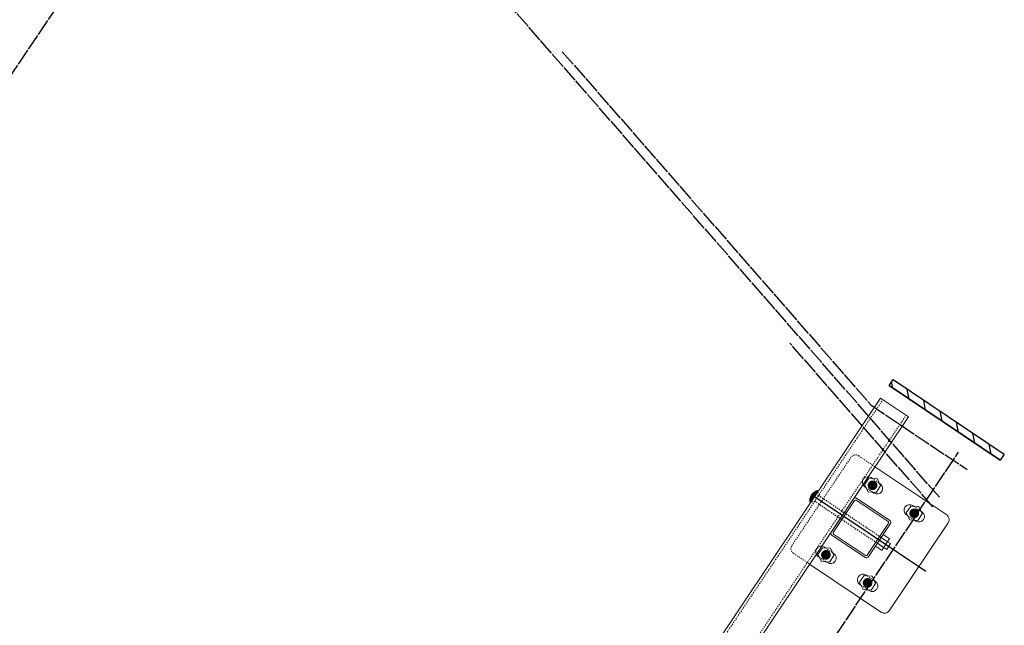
# Model space of a CAD drawing. Header units: inches. Extents: x 26090020 to 26091405, y 7484395 to 7485569.
# Tile 22 of 26: x 26090730 to 26090819, y 7485121 to 7485175. Entities that reach past the tile are written whole.
import ezdxf

# ---------------------------------------------------------------- set-up
doc = ezdxf.new("R2010")
doc.units = ezdxf.units.IN
doc.header["$MEASUREMENT"] = 0
for name, pattern in [('bhiddenpr', [0.1875, 0.125, -0.0625]), ('brebarpr', [1.5625, 1.5, -0.0625]), ('DGN Style 2', [0.017105, 0.010263, -0.006842])]:
    doc.linetypes.add(name, pattern=pattern)
for name, color, linetype in [('BR_P_Gen_Joint_Filler', 2, 'Continuous'), ('BR_P_Rail_Hidden', 230, 'bhiddenpr'), ('BR_P_Rail_Object', 230, 'Continuous'), ('BR_P_Rail_Reinforcing', 30, 'brebarpr')]:
    doc.layers.add(name, color=color, linetype=linetype)

msp = doc.modelspace()

# ---------------------------------------------------------------- hatches: boundary and pattern name
at = {"layer": 'BR_P_Gen_Joint_Filler'}
h = msp.add_hatch(dxfattribs=at)
h.set_pattern_fill('ANSI31', color=256, scale=10)
h.set_pattern_definition([(101.15272, (26090101.467, 7484540.9222), (-1.2263939, -0.241781), [])])
h.paths.add_polyline_path([(26090808.559, 7485142.842), (26090808.2, 7485142.306), (26090818.166, 7485135.623), (26090818.526, 7485136.158)])
at = {"layer": 'BR_P_Rail_Object', "lineweight": 0}
h = msp.add_hatch(color=151, dxfattribs=at)
edge = h.paths.add_edge_path()
edge.add_arc((26090806.72, 7485133.366), 0.438, 56.15272, 416.15272, ccw=False)
h = msp.add_hatch(color=151, dxfattribs=at)
edge = h.paths.add_edge_path()
edge.add_arc((26090806.72, 7485133.366), 0.438, 56.15272, 416.15272, ccw=False)
h = msp.add_hatch(color=151, dxfattribs=at)
edge = h.paths.add_edge_path()
edge.add_arc((26090810.457, 7485130.86), 0.438, 56.15272, 416.15272, ccw=False)
h = msp.add_hatch(color=151, dxfattribs=at)
edge = h.paths.add_edge_path()
edge.add_arc((26090802.542, 7485127.137), 0.438, 56.15272, 416.15272, ccw=False)
h = msp.add_hatch(color=151, dxfattribs=at)
edge = h.paths.add_edge_path()
edge.add_arc((26090802.542, 7485127.137), 0.438, 56.15272, 416.15272, ccw=False)
h = msp.add_hatch(color=151, dxfattribs=at)
edge = h.paths.add_edge_path()
edge.add_arc((26090806.28, 7485124.631), 0.438, 56.15272, 416.15272, ccw=False)

# ---------------------------------------------------------------- linework, layer by layer
at = {"layer": 'BR_P_Gen_Joint_Filler'}
msp.add_lwpolyline([(26090808.2, 7485142.306), (26090808.559, 7485142.842), (26090818.526, 7485136.158), (26090818.166, 7485135.623)], close=True, dxfattribs=at)
at = {"layer": 'BR_P_Rail_Hidden', "color": 1, "linetype": 'DGN Style 2', "lineweight": 0}
for p, q in [((26090374.728, 7484495.5), (26090807.653, 7485141.042)), ((26090376.805, 7484494.107), (26090809.729, 7485139.649)), ((26090804.785, 7485135.867), (26090799.494, 7485127.977)), ((26090804.785, 7485135.867), (26090799.494, 7485127.977)), ((26090805.479, 7485136.004), (26090806.932, 7485135.029)), ((26090805.479, 7485136.004), (26090806.932, 7485135.029)), ((26090806.683, 7485133.992), (26090807.313, 7485133.57)), ((26090806.683, 7485133.992), (26090807.313, 7485133.57)), ((26090806.126, 7485133.162), (26090806.756, 7485132.74)), ((26090806.126, 7485133.162), (26090806.756, 7485132.74)), ((26090810.421, 7485131.486), (26090811.05, 7485131.064)), ((26090809.864, 7485130.655), (26090810.493, 7485130.233)), ((26090802.506, 7485127.763), (26090803.135, 7485127.341)), ((26090802.506, 7485127.763), (26090803.135, 7485127.341)), ((26090799.63, 7485127.284), (26090801.084, 7485126.309)), ((26090799.63, 7485127.284), (26090801.084, 7485126.309)), ((26090801.949, 7485126.933), (26090802.578, 7485126.511)), ((26090801.949, 7485126.933), (26090802.578, 7485126.511)), ((26090806.243, 7485125.257), (26090806.873, 7485124.835)), ((26090805.686, 7485124.426), (26090806.316, 7485124.004))]:
    msp.add_line(p, q, dxfattribs=at)
at = {"layer": 'BR_P_Rail_Hidden', "color": 1, "linetype": 'DGN Style 2'}
for p, q in [((26090801.959, 7485132.608), (26090801.437, 7485131.829)), ((26090801.959, 7485132.608), (26090801.437, 7485131.829)), ((26090801.524, 7485131.959), (26090807.156, 7485128.182)), ((26090801.778, 7485132.729), (26090801.959, 7485132.608)), ((26090801.778, 7485132.729), (26090801.959, 7485132.608)), ((26090801.872, 7485132.478), (26090807.504, 7485128.701)), ((26090801.255, 7485131.951), (26090801.437, 7485131.829)), ((26090801.255, 7485131.951), (26090801.437, 7485131.829))]:
    msp.add_line(p, q, dxfattribs=at)
at = {"layer": 'BR_P_Rail_Hidden', "color": 1, "linetype": 'DGN Style 2', "lineweight": 0}
msp.add_arc((26090805.2, 7485135.589), 0.5, 56.15272, 146.15272, dxfattribs=at)
msp.add_arc((26090805.2, 7485135.589), 0.5, 56.15272, 146.15272, dxfattribs=at)
at = {"layer": 'BR_P_Rail_Hidden', "color": 1, "linetype": 'DGN Style 2', "lineweight": 0, "extrusion": (0, 0, -1)}
msp.add_arc((-26090799.909, 7485127.699), 0.5, 303.84728, 33.84728, dxfattribs=at)
msp.add_arc((-26090799.909, 7485127.699), 0.5, 303.84728, 33.84728, dxfattribs=at)
at = {"layer": 'BR_P_Rail_Object'}
for p, q in [((26090808.2, 7485142.306), (26090818.166, 7485135.623)), ((26090811.483, 7485125.656), (26090801.516, 7485132.34))]:
    msp.add_line(p, q, dxfattribs=at)
at = {"layer": 'BR_P_Rail_Object', "color": 2, "lineweight": 13}
for p, q in [((26090374.521, 7484495.639), (26090807.445, 7485141.181)), ((26090809.937, 7485139.51), (26090807.445, 7485141.181)), ((26090809.937, 7485139.51), (26090377.012, 7484493.968))]:
    msp.add_line(p, q, dxfattribs=at)
at = {"layer": 'BR_P_Rail_Object', "color": 5, "lineweight": 13}
for p, q in [((26090806.932, 7485135.029), (26090813.369, 7485130.713)), ((26090813.505, 7485130.019), (26090808.214, 7485122.129)), ((26090801.084, 7485126.309), (26090807.52, 7485121.992))]:
    msp.add_line(p, q, dxfattribs=at)
at = {"layer": 'BR_P_Rail_Object', "color": 5, "lineweight": 0}
for p, q in [((26090806.583, 7485134.06), (26090806.683, 7485133.992)), ((26090806.583, 7485134.06), (26090806.683, 7485133.992)), ((26090806.026, 7485133.229), (26090806.126, 7485133.162)), ((26090806.026, 7485133.229), (26090806.126, 7485133.162)), ((26090807.313, 7485133.57), (26090807.413, 7485133.503)), ((26090807.313, 7485133.57), (26090807.413, 7485133.503)), ((26090805.011, 7485132.164), (26090803.005, 7485129.174)), ((26090805.011, 7485132.164), (26090803.005, 7485129.174)), ((26090805.11, 7485132), (26090803.195, 7485129.144)), ((26090805.11, 7485132), (26090803.195, 7485129.144)), ((26090805.258, 7485132.029), (26090808.114, 7485130.114)), ((26090805.288, 7485132.219), (26090808.278, 7485130.214)), ((26090806.756, 7485132.74), (26090806.856, 7485132.672)), ((26090806.756, 7485132.74), (26090806.856, 7485132.672)), ((26090810.32, 7485131.553), (26090810.421, 7485131.486)), ((26090809.763, 7485130.723), (26090809.864, 7485130.655)), ((26090810.493, 7485130.233), (26090810.594, 7485130.166)), ((26090811.05, 7485131.064), (26090811.151, 7485130.996)), ((26090808.143, 7485129.966), (26090806.228, 7485127.11)), ((26090808.333, 7485129.936), (26090806.328, 7485126.946)), ((26090803.06, 7485128.897), (26090806.05, 7485126.892)), ((26090803.224, 7485128.996), (26090806.08, 7485127.081)), ((26090802.405, 7485127.831), (26090802.506, 7485127.763)), ((26090802.405, 7485127.831), (26090802.506, 7485127.763)), ((26090801.848, 7485127), (26090801.949, 7485126.933)), ((26090801.848, 7485127), (26090801.949, 7485126.933)), ((26090803.135, 7485127.341), (26090803.236, 7485127.274)), ((26090803.135, 7485127.341), (26090803.236, 7485127.274)), ((26090802.578, 7485126.511), (26090802.679, 7485126.443)), ((26090802.578, 7485126.511), (26090802.679, 7485126.443)), ((26090806.143, 7485125.324), (26090806.243, 7485125.257)), ((26090805.586, 7485124.494), (26090805.686, 7485124.426)), ((26090806.873, 7485124.835), (26090806.973, 7485124.767)), ((26090806.316, 7485124.004), (26090806.416, 7485123.937))]:
    msp.add_line(p, q, dxfattribs=at)
at = {"layer": 'BR_P_Rail_Object', "color": 151, "linetype": 'Continuous', "lineweight": 13}
for p, q in [((26090801.542, 7485132.787), (26090801.858, 7485132.849)), ((26090801.542, 7485132.787), (26090801.858, 7485132.849)), ((26090801.578, 7485132.807), (26090801.868, 7485132.864)), ((26090801.578, 7485132.807), (26090801.868, 7485132.864)), ((26090801.622, 7485132.829), (26090801.879, 7485132.88)), ((26090801.622, 7485132.829), (26090801.879, 7485132.88)), ((26090801.698, 7485132.611), (26090801.652, 7485132.843)), ((26090801.698, 7485132.611), (26090801.652, 7485132.843)), ((26090801.709, 7485132.627), (26090801.665, 7485132.849)), ((26090801.709, 7485132.627), (26090801.665, 7485132.849)), ((26090801.719, 7485132.642), (26090801.677, 7485132.854)), ((26090801.719, 7485132.642), (26090801.677, 7485132.854)), ((26090801.679, 7485132.854), (26090801.889, 7485132.896)), ((26090801.679, 7485132.854), (26090801.889, 7485132.896)), ((26090801.73, 7485132.658), (26090801.69, 7485132.859)), ((26090801.73, 7485132.658), (26090801.69, 7485132.859)), ((26090801.74, 7485132.674), (26090801.703, 7485132.863)), ((26090801.74, 7485132.674), (26090801.703, 7485132.863)), ((26090801.751, 7485132.689), (26090801.715, 7485132.868)), ((26090801.751, 7485132.689), (26090801.715, 7485132.868)), ((26090801.761, 7485132.705), (26090801.728, 7485132.872)), ((26090801.761, 7485132.705), (26090801.728, 7485132.872)), ((26090801.772, 7485132.721), (26090801.741, 7485132.876)), ((26090801.772, 7485132.721), (26090801.741, 7485132.876)), ((26090801.782, 7485132.736), (26090801.754, 7485132.88)), ((26090801.782, 7485132.736), (26090801.754, 7485132.88)), ((26090801.793, 7485132.752), (26090801.767, 7485132.884)), ((26090801.793, 7485132.752), (26090801.767, 7485132.884)), ((26090801.803, 7485132.768), (26090801.78, 7485132.888)), ((26090801.803, 7485132.768), (26090801.78, 7485132.888)), ((26090801.782, 7485132.888), (26090801.895, 7485132.911)), ((26090801.782, 7485132.888), (26090801.895, 7485132.911)), ((26090801.814, 7485132.783), (26090801.792, 7485132.891)), ((26090801.814, 7485132.783), (26090801.792, 7485132.891)), ((26090801.824, 7485132.799), (26090801.805, 7485132.894)), ((26090801.824, 7485132.799), (26090801.805, 7485132.894)), ((26090801.835, 7485132.815), (26090801.818, 7485132.897)), ((26090801.835, 7485132.815), (26090801.818, 7485132.897)), ((26090801.845, 7485132.83), (26090801.831, 7485132.9)), ((26090801.845, 7485132.83), (26090801.831, 7485132.9)), ((26090801.856, 7485132.846), (26090801.845, 7485132.902)), ((26090801.856, 7485132.846), (26090801.845, 7485132.902)), ((26090801.866, 7485132.862), (26090801.858, 7485132.905)), ((26090801.866, 7485132.862), (26090801.858, 7485132.905)), ((26090801.877, 7485132.877), (26090801.871, 7485132.907)), ((26090801.877, 7485132.877), (26090801.871, 7485132.907)), ((26090801.887, 7485132.893), (26090801.884, 7485132.909)), ((26090801.887, 7485132.893), (26090801.884, 7485132.909)), ((26090801.898, 7485132.909), (26090801.897, 7485132.911)), ((26090801.898, 7485132.909), (26090801.897, 7485132.911)), ((26090801.102, 7485132.02), (26090801.332, 7485132.066)), ((26090801.102, 7485132.02), (26090801.332, 7485132.066)), ((26090801.102, 7485132.007), (26090801.322, 7485132.05)), ((26090801.102, 7485132.007), (26090801.322, 7485132.05)), ((26090801.102, 7485131.993), (26090801.311, 7485132.034)), ((26090801.102, 7485131.993), (26090801.311, 7485132.034)), ((26090801.103, 7485132.048), (26090801.353, 7485132.097)), ((26090801.103, 7485132.048), (26090801.353, 7485132.097)), ((26090801.103, 7485132.034), (26090801.343, 7485132.081)), ((26090801.103, 7485132.034), (26090801.343, 7485132.081)), ((26090801.152, 7485131.797), (26090801.103, 7485132.045)), ((26090801.152, 7485131.797), (26090801.103, 7485132.045)), ((26090801.103, 7485131.98), (26090801.301, 7485132.019)), ((26090801.103, 7485131.98), (26090801.301, 7485132.019)), ((26090801.103, 7485131.966), (26090801.29, 7485132.003)), ((26090801.103, 7485131.966), (26090801.29, 7485132.003)), ((26090801.141, 7485131.781), (26090801.103, 7485131.978)), ((26090801.141, 7485131.781), (26090801.103, 7485131.978)), ((26090801.104, 7485132.061), (26090801.364, 7485132.113)), ((26090801.104, 7485132.061), (26090801.364, 7485132.113)), ((26090801.104, 7485131.953), (26090801.28, 7485131.987)), ((26090801.104, 7485131.953), (26090801.28, 7485131.987)), ((26090801.105, 7485132.075), (26090801.374, 7485132.128)), ((26090801.105, 7485132.075), (26090801.374, 7485132.128)), ((26090801.105, 7485131.939), (26090801.269, 7485131.972)), ((26090801.105, 7485131.939), (26090801.269, 7485131.972)), ((26090801.106, 7485132.089), (26090801.385, 7485132.144)), ((26090801.106, 7485132.089), (26090801.385, 7485132.144)), ((26090801.107, 7485132.103), (26090801.395, 7485132.16)), ((26090801.107, 7485132.103), (26090801.395, 7485132.16)), ((26090801.162, 7485131.812), (26090801.107, 7485132.096)), ((26090801.162, 7485131.812), (26090801.107, 7485132.096)), ((26090801.109, 7485132.117), (26090801.406, 7485132.175)), ((26090801.109, 7485132.117), (26090801.406, 7485132.175)), ((26090801.111, 7485132.131), (26090801.416, 7485132.191)), ((26090801.111, 7485132.131), (26090801.416, 7485132.191)), ((26090801.173, 7485131.828), (26090801.112, 7485132.138)), ((26090801.173, 7485131.828), (26090801.112, 7485132.138)), ((26090801.113, 7485132.145), (26090801.427, 7485132.207)), ((26090801.113, 7485132.145), (26090801.427, 7485132.207)), ((26090801.115, 7485132.159), (26090801.437, 7485132.222)), ((26090801.115, 7485132.159), (26090801.437, 7485132.222)), ((26090801.118, 7485132.173), (26090801.448, 7485132.238)), ((26090801.118, 7485132.173), (26090801.448, 7485132.238)), ((26090801.184, 7485131.844), (26090801.118, 7485132.175)), ((26090801.184, 7485131.844), (26090801.118, 7485132.175)), ((26090801.12, 7485132.187), (26090801.458, 7485132.254)), ((26090801.12, 7485132.187), (26090801.458, 7485132.254)), ((26090801.123, 7485132.201), (26090801.469, 7485132.269)), ((26090801.123, 7485132.201), (26090801.469, 7485132.269)), ((26090801.194, 7485131.859), (26090801.125, 7485132.209)), ((26090801.194, 7485131.859), (26090801.125, 7485132.209)), ((26090801.127, 7485132.215), (26090801.479, 7485132.285)), ((26090801.127, 7485132.215), (26090801.479, 7485132.285)), ((26090801.13, 7485132.23), (26090801.49, 7485132.301)), ((26090801.13, 7485132.23), (26090801.49, 7485132.301)), ((26090801.205, 7485131.875), (26090801.133, 7485132.24)), ((26090801.205, 7485131.875), (26090801.133, 7485132.24)), ((26090801.134, 7485132.244), (26090801.5, 7485132.316)), ((26090801.134, 7485132.244), (26090801.5, 7485132.316)), ((26090801.138, 7485132.258), (26090801.511, 7485132.332)), ((26090801.138, 7485132.258), (26090801.511, 7485132.332)), ((26090801.215, 7485131.891), (26090801.141, 7485132.268)), ((26090801.215, 7485131.891), (26090801.141, 7485132.268)), ((26090801.142, 7485132.273), (26090801.521, 7485132.348)), ((26090801.142, 7485132.273), (26090801.521, 7485132.348)), ((26090801.147, 7485132.287), (26090801.532, 7485132.363)), ((26090801.147, 7485132.287), (26090801.532, 7485132.363)), ((26090801.226, 7485131.906), (26090801.149, 7485132.294)), ((26090801.226, 7485131.906), (26090801.149, 7485132.294)), ((26090801.152, 7485132.302), (26090801.542, 7485132.379)), ((26090801.152, 7485132.302), (26090801.542, 7485132.379)), ((26090801.157, 7485132.316), (26090801.553, 7485132.395)), ((26090801.157, 7485132.316), (26090801.553, 7485132.395)), ((26090801.236, 7485131.922), (26090801.158, 7485132.319)), ((26090801.236, 7485131.922), (26090801.158, 7485132.319)), ((26090801.162, 7485132.331), (26090801.563, 7485132.41)), ((26090801.162, 7485132.331), (26090801.563, 7485132.41)), ((26090801.247, 7485131.938), (26090801.167, 7485132.343)), ((26090801.247, 7485131.938), (26090801.167, 7485132.343)), ((26090801.168, 7485132.346), (26090801.574, 7485132.426)), ((26090801.168, 7485132.346), (26090801.574, 7485132.426)), ((26090801.174, 7485132.361), (26090801.584, 7485132.442)), ((26090801.174, 7485132.361), (26090801.584, 7485132.442)), ((26090801.257, 7485131.953), (26090801.176, 7485132.365)), ((26090801.257, 7485131.953), (26090801.176, 7485132.365)), ((26090801.18, 7485132.376), (26090801.595, 7485132.457)), ((26090801.18, 7485132.376), (26090801.595, 7485132.457)), ((26090801.268, 7485131.969), (26090801.185, 7485132.386)), ((26090801.268, 7485131.969), (26090801.185, 7485132.386)), ((26090801.187, 7485132.39), (26090801.605, 7485132.473)), ((26090801.187, 7485132.39), (26090801.605, 7485132.473)), ((26090801.194, 7485132.405), (26090801.616, 7485132.489)), ((26090801.194, 7485132.405), (26090801.616, 7485132.489)), ((26090801.278, 7485131.985), (26090801.195, 7485132.407)), ((26090801.278, 7485131.985), (26090801.195, 7485132.407)), ((26090801.202, 7485132.421), (26090801.626, 7485132.504)), ((26090801.202, 7485132.421), (26090801.626, 7485132.504)), ((26090801.289, 7485132), (26090801.205, 7485132.426)), ((26090801.289, 7485132), (26090801.205, 7485132.426)), ((26090801.21, 7485132.436), (26090801.637, 7485132.52)), ((26090801.21, 7485132.436), (26090801.637, 7485132.52)), ((26090801.299, 7485132.016), (26090801.215, 7485132.445)), ((26090801.299, 7485132.016), (26090801.215, 7485132.445)), ((26090801.218, 7485132.451), (26090801.647, 7485132.536)), ((26090801.218, 7485132.451), (26090801.647, 7485132.536)), ((26090801.31, 7485132.032), (26090801.225, 7485132.462)), ((26090801.31, 7485132.032), (26090801.225, 7485132.462)), ((26090801.227, 7485132.466), (26090801.658, 7485132.551)), ((26090801.227, 7485132.466), (26090801.658, 7485132.551)), ((26090801.32, 7485132.047), (26090801.235, 7485132.48)), ((26090801.32, 7485132.047), (26090801.235, 7485132.48)), ((26090801.236, 7485132.482), (26090801.668, 7485132.567)), ((26090801.236, 7485132.482), (26090801.668, 7485132.567)), ((26090801.331, 7485132.063), (26090801.245, 7485132.496)), ((26090801.331, 7485132.063), (26090801.245, 7485132.496)), ((26090801.246, 7485132.497), (26090801.679, 7485132.583)), ((26090801.246, 7485132.497), (26090801.679, 7485132.583)), ((26090801.256, 7485132.513), (26090801.689, 7485132.598)), ((26090801.256, 7485132.513), (26090801.689, 7485132.598)), ((26090801.341, 7485132.079), (26090801.256, 7485132.512)), ((26090801.341, 7485132.079), (26090801.256, 7485132.512)), ((26090801.352, 7485132.094), (26090801.266, 7485132.528)), ((26090801.352, 7485132.094), (26090801.266, 7485132.528)), ((26090801.267, 7485132.528), (26090801.7, 7485132.614)), ((26090801.267, 7485132.528), (26090801.7, 7485132.614)), ((26090801.362, 7485132.11), (26090801.277, 7485132.543)), ((26090801.362, 7485132.11), (26090801.277, 7485132.543)), ((26090801.278, 7485132.544), (26090801.711, 7485132.63)), ((26090801.278, 7485132.544), (26090801.711, 7485132.63)), ((26090801.373, 7485132.126), (26090801.287, 7485132.557)), ((26090801.373, 7485132.126), (26090801.287, 7485132.557)), ((26090801.29, 7485132.56), (26090801.721, 7485132.645)), ((26090801.29, 7485132.56), (26090801.721, 7485132.645)), ((26090801.383, 7485132.141), (26090801.298, 7485132.571)), ((26090801.383, 7485132.141), (26090801.298, 7485132.571)), ((26090801.302, 7485132.576), (26090801.732, 7485132.661)), ((26090801.302, 7485132.576), (26090801.732, 7485132.661)), ((26090801.394, 7485132.157), (26090801.309, 7485132.585)), ((26090801.394, 7485132.157), (26090801.309, 7485132.585)), ((26090801.316, 7485132.592), (26090801.742, 7485132.677)), ((26090801.316, 7485132.592), (26090801.742, 7485132.677)), ((26090801.404, 7485132.173), (26090801.32, 7485132.598)), ((26090801.404, 7485132.173), (26090801.32, 7485132.598)), ((26090801.33, 7485132.609), (26090801.753, 7485132.692)), ((26090801.33, 7485132.609), (26090801.753, 7485132.692)), ((26090801.415, 7485132.188), (26090801.331, 7485132.611)), ((26090801.415, 7485132.188), (26090801.331, 7485132.611)), ((26090801.425, 7485132.204), (26090801.342, 7485132.623)), ((26090801.425, 7485132.204), (26090801.342, 7485132.623)), ((26090801.345, 7485132.625), (26090801.763, 7485132.708)), ((26090801.345, 7485132.625), (26090801.763, 7485132.708)), ((26090801.436, 7485132.22), (26090801.354, 7485132.635)), ((26090801.436, 7485132.22), (26090801.354, 7485132.635)), ((26090801.361, 7485132.642), (26090801.774, 7485132.723)), ((26090801.361, 7485132.642), (26090801.774, 7485132.723)), ((26090801.446, 7485132.235), (26090801.365, 7485132.647)), ((26090801.446, 7485132.235), (26090801.365, 7485132.647)), ((26090801.457, 7485132.251), (26090801.376, 7485132.658)), ((26090801.457, 7485132.251), (26090801.376, 7485132.658)), ((26090801.377, 7485132.659), (26090801.784, 7485132.739)), ((26090801.377, 7485132.659), (26090801.784, 7485132.739)), ((26090801.467, 7485132.267), (26090801.388, 7485132.669)), ((26090801.467, 7485132.267), (26090801.388, 7485132.669)), ((26090801.395, 7485132.676), (26090801.795, 7485132.755)), ((26090801.395, 7485132.676), (26090801.795, 7485132.755)), ((26090801.478, 7485132.282), (26090801.399, 7485132.68)), ((26090801.478, 7485132.282), (26090801.399, 7485132.68)), ((26090801.488, 7485132.298), (26090801.411, 7485132.69)), ((26090801.488, 7485132.298), (26090801.411, 7485132.69)), ((26090801.415, 7485132.694), (26090801.805, 7485132.77)), ((26090801.415, 7485132.694), (26090801.805, 7485132.77)), ((26090801.499, 7485132.314), (26090801.422, 7485132.7)), ((26090801.499, 7485132.314), (26090801.422, 7485132.7)), ((26090801.509, 7485132.329), (26090801.434, 7485132.71)), ((26090801.509, 7485132.329), (26090801.434, 7485132.71)), ((26090801.436, 7485132.711), (26090801.816, 7485132.786)), ((26090801.436, 7485132.711), (26090801.816, 7485132.786)), ((26090801.52, 7485132.345), (26090801.446, 7485132.719)), ((26090801.52, 7485132.345), (26090801.446, 7485132.719)), ((26090801.53, 7485132.361), (26090801.458, 7485132.729)), ((26090801.53, 7485132.361), (26090801.458, 7485132.729)), ((26090801.459, 7485132.729), (26090801.826, 7485132.802)), ((26090801.459, 7485132.729), (26090801.826, 7485132.802)), ((26090801.541, 7485132.376), (26090801.469, 7485132.738)), ((26090801.541, 7485132.376), (26090801.469, 7485132.738)), ((26090801.551, 7485132.392), (26090801.481, 7485132.746)), ((26090801.551, 7485132.392), (26090801.481, 7485132.746)), ((26090801.483, 7485132.748), (26090801.837, 7485132.817)), ((26090801.483, 7485132.748), (26090801.837, 7485132.817)), ((26090801.562, 7485132.407), (26090801.493, 7485132.755)), ((26090801.562, 7485132.407), (26090801.493, 7485132.755)), ((26090801.572, 7485132.423), (26090801.505, 7485132.763)), ((26090801.572, 7485132.423), (26090801.505, 7485132.763)), ((26090801.511, 7485132.767), (26090801.847, 7485132.833)), ((26090801.511, 7485132.767), (26090801.847, 7485132.833)), ((26090801.583, 7485132.439), (26090801.517, 7485132.771)), ((26090801.583, 7485132.439), (26090801.517, 7485132.771)), ((26090801.593, 7485132.454), (26090801.529, 7485132.779)), ((26090801.593, 7485132.454), (26090801.529, 7485132.779)), ((26090801.604, 7485132.47), (26090801.541, 7485132.786)), ((26090801.604, 7485132.47), (26090801.541, 7485132.786)), ((26090801.614, 7485132.486), (26090801.553, 7485132.793)), ((26090801.614, 7485132.486), (26090801.553, 7485132.793)), ((26090801.625, 7485132.501), (26090801.566, 7485132.8)), ((26090801.625, 7485132.501), (26090801.566, 7485132.8)), ((26090801.635, 7485132.517), (26090801.578, 7485132.807)), ((26090801.635, 7485132.517), (26090801.578, 7485132.807)), ((26090801.646, 7485132.533), (26090801.59, 7485132.814)), ((26090801.646, 7485132.533), (26090801.59, 7485132.814)), ((26090801.656, 7485132.548), (26090801.603, 7485132.82)), ((26090801.656, 7485132.548), (26090801.603, 7485132.82)), ((26090801.667, 7485132.564), (26090801.615, 7485132.826)), ((26090801.667, 7485132.564), (26090801.615, 7485132.826)), ((26090801.677, 7485132.58), (26090801.627, 7485132.832)), ((26090801.677, 7485132.58), (26090801.627, 7485132.832)), ((26090801.688, 7485132.595), (26090801.64, 7485132.838)), ((26090801.688, 7485132.595), (26090801.64, 7485132.838)), ((26090801.106, 7485131.926), (26090801.259, 7485131.956)), ((26090801.106, 7485131.926), (26090801.259, 7485131.956)), ((26090801.107, 7485131.913), (26090801.248, 7485131.94)), ((26090801.107, 7485131.913), (26090801.248, 7485131.94)), ((26090801.108, 7485131.899), (26090801.238, 7485131.925)), ((26090801.108, 7485131.899), (26090801.238, 7485131.925)), ((26090801.11, 7485131.886), (26090801.227, 7485131.909)), ((26090801.11, 7485131.886), (26090801.227, 7485131.909)), ((26090801.112, 7485131.873), (26090801.217, 7485131.893)), ((26090801.112, 7485131.873), (26090801.217, 7485131.893)), ((26090801.114, 7485131.86), (26090801.206, 7485131.878)), ((26090801.114, 7485131.86), (26090801.206, 7485131.878)), ((26090801.116, 7485131.846), (26090801.196, 7485131.862)), ((26090801.116, 7485131.846), (26090801.196, 7485131.862)), ((26090801.119, 7485131.833), (26090801.185, 7485131.846)), ((26090801.119, 7485131.833), (26090801.185, 7485131.846)), ((26090801.121, 7485131.82), (26090801.175, 7485131.831)), ((26090801.121, 7485131.82), (26090801.175, 7485131.831)), ((26090801.124, 7485131.807), (26090801.164, 7485131.815)), ((26090801.124, 7485131.807), (26090801.164, 7485131.815)), ((26090801.127, 7485131.794), (26090801.154, 7485131.8)), ((26090801.127, 7485131.794), (26090801.154, 7485131.8)), ((26090801.13, 7485131.781), (26090801.143, 7485131.784)), ((26090801.13, 7485131.781), (26090801.143, 7485131.784))]:
    msp.add_line(p, q, dxfattribs=at)
at = {"layer": 'BR_P_Rail_Object', "color": 151, "lineweight": 13}
for p, q in [((26090808.031, 7485128.348), (26090807.504, 7485128.701)), ((26090807.678, 7485128.96), (26090808.205, 7485128.607)), ((26090808.219, 7485128.533), (26090808.105, 7485128.362)), ((26090806.982, 7485127.922), (26090807.509, 7485127.569)), ((26090807.683, 7485127.829), (26090807.156, 7485128.182)), ((26090807.697, 7485127.755), (26090807.583, 7485127.584)), ((26090807.697, 7485127.755), (26090807.757, 7485127.843)), ((26090807.727, 7485127.799), (26090807.987, 7485127.625)), ((26090808.045, 7485128.274), (26090807.757, 7485127.843)), ((26090808.335, 7485128.144), (26090807.987, 7485127.625)), ((26090808.045, 7485128.274), (26090808.105, 7485128.362)), ((26090808.075, 7485128.318), (26090808.335, 7485128.144))]:
    msp.add_line(p, q, dxfattribs=at)
at = {"layer": 'BR_P_Rail_Object', "color": 151, "linetype": 'Continuous', "lineweight": 0, "flags": 128}
for points in [[(26090806.002, 7485133.414), (26090806.319, 7485132.769), (26090807.036, 7485132.721), (26090807.437, 7485133.318), (26090807.12, 7485133.963), (26090806.403, 7485134.011), (26090806.002, 7485133.414)], [(26090806.002, 7485133.414), (26090806.319, 7485132.769), (26090807.036, 7485132.721), (26090807.437, 7485133.318), (26090807.12, 7485133.963), (26090806.403, 7485134.011), (26090806.002, 7485133.414)], [(26090809.74, 7485130.908), (26090810.057, 7485130.263), (26090810.774, 7485130.214), (26090811.174, 7485130.811), (26090810.857, 7485131.456), (26090810.14, 7485131.505), (26090809.74, 7485130.908)], [(26090801.825, 7485127.185), (26090802.142, 7485126.54), (26090802.859, 7485126.492), (26090803.259, 7485127.089), (26090802.943, 7485127.734), (26090802.225, 7485127.782), (26090801.825, 7485127.185)], [(26090801.825, 7485127.185), (26090802.142, 7485126.54), (26090802.859, 7485126.492), (26090803.259, 7485127.089), (26090802.943, 7485127.734), (26090802.225, 7485127.782), (26090801.825, 7485127.185)], [(26090805.562, 7485124.679), (26090805.879, 7485124.034), (26090806.596, 7485123.985), (26090806.997, 7485124.582), (26090806.68, 7485125.227), (26090805.963, 7485125.276), (26090805.562, 7485124.679)]]:
    msp.add_lwpolyline(points, close=True, dxfattribs=at)
at = {"layer": 'BR_P_Rail_Object', "color": 151, "linetype": 'Continuous', "lineweight": 13, "flags": 128}
msp.add_lwpolyline([(26090802.542, 7485127.137), (26090802.542, 7485127.137)], dxfattribs=at)
msp.add_lwpolyline([(26090802.542, 7485127.137), (26090802.542, 7485127.137)], dxfattribs=at)
at = {"layer": 'BR_P_Rail_Object', "color": 5, "lineweight": 0, "extrusion": (0, 0, -1)}
for centre, radius, start, end in [((-26090806.304, 7485133.644), 0.5, 303.84728, 33.84728), ((-26090806.304, 7485133.644), 0.5, 303.84728, 33.84728), ((-26090806.304, 7485133.644), 0.5, 33.84728, 123.84728), ((-26090806.304, 7485133.644), 0.5, 33.84728, 123.84728), ((-26090805.199, 7485131.941), 0.107, 33.84728, 123.84728), ((-26090805.199, 7485131.941), 0.107, 33.84728, 123.84728), ((-26090807.135, 7485133.087), 0.5, 213.84728, 303.84728), ((-26090810.042, 7485131.138), 0.5, 303.84728, 33.84728), ((-26090810.042, 7485131.138), 0.5, 33.84728, 123.84728), ((-26090808.167, 7485130.048), 0.2, 123.84728, 213.84728), ((-26090810.872, 7485130.581), 0.5, 213.84728, 303.84728), ((-26090808.055, 7485130.026), 0.107, 123.84728, 213.84728), ((-26090802.127, 7485127.415), 0.5, 303.84728, 33.84728), ((-26090802.127, 7485127.415), 0.5, 303.84728, 33.84728), ((-26090802.127, 7485127.415), 0.5, 33.84728, 123.84728), ((-26090802.127, 7485127.415), 0.5, 33.84728, 123.84728), ((-26090806.139, 7485127.17), 0.107, 213.84728, 303.84728), ((-26090802.957, 7485126.858), 0.5, 213.84728, 303.84728), ((-26090805.864, 7485124.909), 0.5, 303.84728, 33.84728), ((-26090805.864, 7485124.909), 0.5, 33.84728, 123.84728), ((-26090806.695, 7485124.352), 0.5, 213.84728, 303.84728)]:
    msp.add_arc(centre, radius, start, end, dxfattribs=at)
at = {"layer": 'BR_P_Rail_Object', "color": 151, "linetype": 'Continuous', "lineweight": 13}
msp.add_arc((26090802.015, 7485132.006), 0.912, 97.26481, 195.04063, dxfattribs=at)
msp.add_arc((26090802.015, 7485132.006), 0.912, 97.26481, 195.04063, dxfattribs=at)
at = {"layer": 'BR_P_Rail_Object', "color": 5, "lineweight": 0}
for centre, radius, start, end in [((26090807.135, 7485133.087), 0.5, 326.15272, 56.15272), ((26090805.177, 7485132.053), 0.2, 56.15272, 146.15272), ((26090805.177, 7485132.053), 0.2, 56.15272, 146.15272), ((26090810.872, 7485130.581), 0.5, 326.15272, 56.15272), ((26090803.172, 7485129.063), 0.2, 146.15272, 236.15272), ((26090803.172, 7485129.063), 0.2, 146.15272, 236.15272), ((26090803.283, 7485129.085), 0.107, 146.15272, 236.15272), ((26090803.283, 7485129.085), 0.107, 146.15272, 236.15272), ((26090802.957, 7485126.858), 0.5, 326.15272, 56.15272), ((26090806.161, 7485127.058), 0.2, 236.15272, 326.15272), ((26090806.695, 7485124.352), 0.5, 326.15272, 56.15272)]:
    msp.add_arc(centre, radius, start, end, dxfattribs=at)
at = {"layer": 'BR_P_Rail_Object', "color": 5, "lineweight": 13}
for centre, start, end in [((26090813.09, 7485130.298), 326.15272, 56.15272), ((26090807.799, 7485122.408), 236.15272, 326.15272)]:
    msp.add_arc(centre, 0.5, start, end, dxfattribs=at)
at = {"layer": 'BR_P_Rail_Object', "color": 151, "lineweight": 13, "extrusion": (0, 0, -1)}
for centre, start, end in [((-26090808.175, 7485128.563), 123.84728, 213.84728), ((-26090807.538, 7485127.613), 213.84728, 303.84728), ((-26090807.653, 7485127.784), 123.84728, 213.84728), ((-26090808.001, 7485128.303), 123.84728, 213.84728)]:
    msp.add_arc(centre, 0.0533, start, end, dxfattribs=at)
at = {"layer": 'BR_P_Rail_Object', "color": 151, "lineweight": 13}
for centre in [(26090807.712, 7485127.873), (26090808.061, 7485128.392)]:
    msp.add_arc(centre, 0.0533, 236.15272, 326.15272, dxfattribs=at)
at = {"layer": 'BR_P_Rail_Reinforcing'}
for p, q in [((26090591.187, 7484963.782), (26090751.841, 7485203.336)), ((26090778.922, 7485172.195), (26090806.56, 7485140.57)), ((26090806.56, 7485140.57), (26090815.194, 7485134.781)), ((26090652.846, 7484895.395), (26090814.436, 7485136.344))]:
    msp.add_line(p, q, dxfattribs=at)
for points in [[(26090812.705, 7485132.306), (26090750.496, 7485203.485)], [(26090812.128, 7485131.446), (26090799.312, 7485146.11)]]:
    msp.add_lwpolyline(points, dxfattribs=at)

doc.saveas('drawing.dxf')
